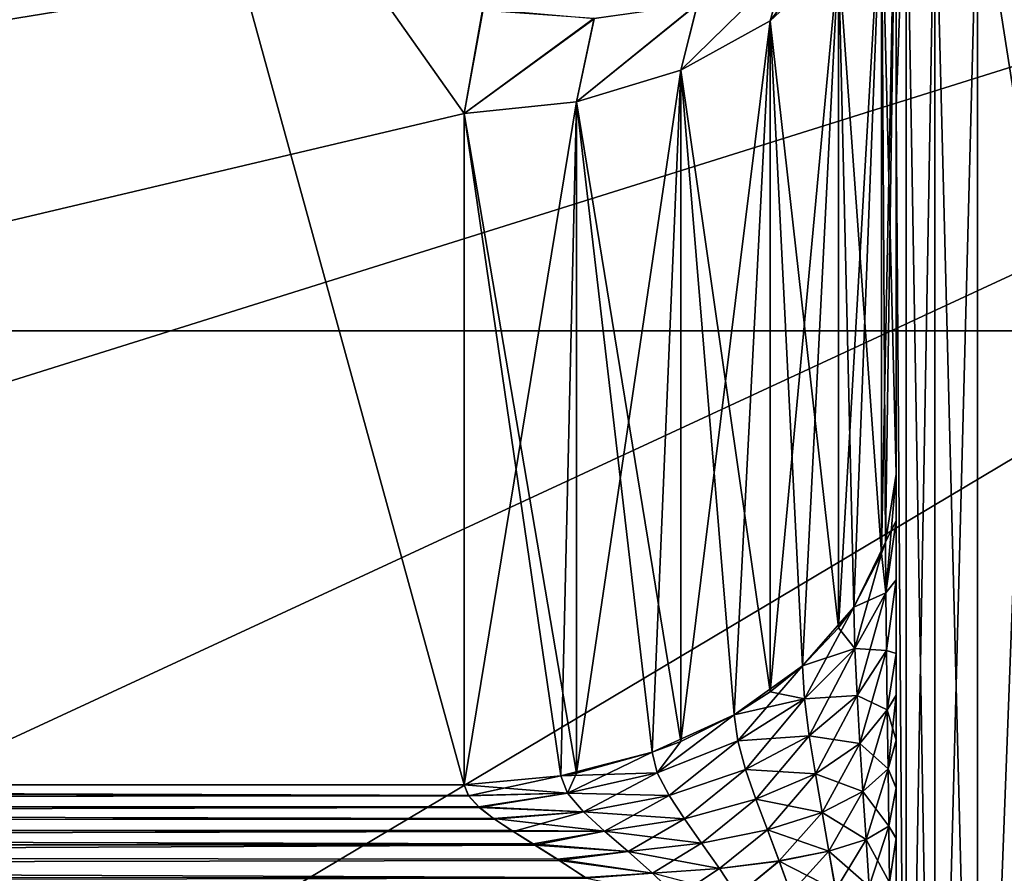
# Model space of a CAD drawing. Header units: metres. Extents: x 59 to 135, y -85 to 115.
# Tile 120 of 256: x 96.053 to 97.173, y 15.843 to 16.814. Entities that reach past the tile are written whole.
import ezdxf

# ---------------------------------------------------------------- set-up
doc = ezdxf.new("R2010")
doc.units = ezdxf.units.M
doc.layers.add('solid_20_404_502_XXX', color=7, linetype='CONTINUOUS')

msp = doc.modelspace()

# ---------------------------------------------------------------- linework, layer by layer
at = {"layer": 'solid_20_404_502_XXX'}
for points in [[(97.050003, 17.06085, 15.34482), (97.050003, 16.712994, 17.172817), (97.050003, 18.783524, 18.367327)], [(97.061371, 17.036259, 17.448694), (97.050003, 18.783524, 18.367327), (97.050003, 16.712994, 17.172817)], [(97.050003, 17.06085, -15.34482), (97.050003, 18.783524, -18.367327), (97.050003, 16.712994, -17.172817)], [(97.061371, 17.036259, -17.448694), (97.050003, 16.712994, -17.172817), (97.050003, 18.783524, -18.367327)], [(97.142601, 16.993011, -17.517523), (97.199997, 18.709856, -18.498196), (97.199997, 16.625164, -17.294598)], [(97.142601, 16.993011, 17.517523), (97.199997, 16.625164, 17.294598), (97.199997, 18.709856, 18.498196)], [(103.25, 18.575216, -18.766285), (86.25, 18.575357, -18.766357), (86.25, 16.460344, -17.545261)], [(103.25, 16.460312, 17.545244), (86.25, 16.460344, 17.545261), (86.25, 18.575357, 18.766357)], [(103.25, 18.575216, 18.766285), (103.25, 16.460312, 17.545244), (86.25, 18.575357, 18.766357)], [(103.25, 16.460312, -17.545244), (103.25, 18.575216, -18.766285), (86.25, 16.460344, -17.545261)], [(103.25, 17.677618, 20.553551), (72.802109, 17.924751, 20.675816), (72.835632, 15.659333, 19.408966)], [(103.25, 17.677618, -20.553551), (72.83564, 15.65889, -19.408684), (72.802116, 17.924334, -20.675611)], [(103.25, 15.361294, 19.216219), (103.25, 17.677618, 20.553551), (72.835632, 15.659333, 19.408966)], [(103.25, 17.677618, -20.553551), (103.25, 15.361294, -19.216219), (72.83564, 15.65889, -19.408684)], [(92.824112, 13.716427, 10.889191), (104.700676, 17.403984, 14.283573), (104.700676, 13.716427, 10.596016)], [(92.824112, 13.716427, 10.889191), (98.762398, 17.257397, 14.283573), (104.700676, 17.403984, 14.283573)], [(92.824112, 13.716427, 10.889191), (92.877571, 14.527996, 11.69944), (98.762398, 17.257397, 14.283573)], [(92.877594, 16.300024, -13.471469), (98.762398, 17.257397, -14.283573), (92.82412, 17.110809, -14.283573)], [(92.877586, 16.300047, 13.471492), (92.824127, 17.110809, 14.283573), (98.762398, 17.257397, 14.283573)], [(92.877571, 14.527996, 11.69944), (92.893288, 15.414506, 12.585563), (98.762398, 17.257397, 14.283573)], [(92.893288, 15.414506, 12.585563), (92.877586, 16.300047, 13.471492), (98.762398, 17.257397, 14.283573)], [(92.877594, 16.300024, -13.471469), (92.893288, 15.4145, -12.585557), (98.762398, 17.257397, -14.283573)], [(92.893288, 15.4145, -12.585557), (104.700676, 13.716427, -10.596016), (98.762398, 17.257397, -14.283573)], [(92.824028, 17.110807, -14.495673), (96.21492, 17.194511, -14.495673), (93.328056, 15.943808, -15.675114)], [(96.214966, 17.194513, 14.495673), (92.824112, 17.110809, 14.495673), (93.328056, 15.943808, 15.675114)], [(96.214966, 17.194513, 14.495673), (93.328056, 15.943808, 15.675114), (96.558723, 15.943808, 15.754864)], [(96.21492, 17.194511, -14.495673), (96.558723, 16.707352, -14.991321), (93.328056, 15.943808, -15.675114)], [(96.21492, 17.194511, -14.495673), (96.579643, 16.824821, -14.874366), (96.558723, 16.707352, -14.991321)], [(96.558723, 16.707352, 14.991321), (96.214966, 17.194513, 14.495673), (96.558723, 15.943808, 15.754864)], [(96.558723, 16.707352, 14.991321), (96.580101, 16.826105, 14.873095), (96.214966, 17.194513, 14.495673)], [(97.03334, 16.206779, -16.017864), (97.050003, 17.06085, -15.34482), (97.037865, 16.21986, -16.030949)], [(97.03334, 16.970339, -15.254308), (97.050003, 17.06085, -15.34482), (97.03334, 16.206779, -16.017864)], [(97.03334, 16.970339, 15.254308), (97.050003, 16.297308, 16.108364), (97.050003, 17.06085, 15.34482)], [(97.037865, 16.21986, -16.030949), (97.050003, 17.06085, -15.34482), (97.050003, 16.297308, -16.108364)], [(97.050003, 17.06085, 15.34482), (97.050003, 16.297308, 16.108364), (97.050003, 16.712994, 17.172817)], [(97.050003, 16.297308, -16.108364), (97.050003, 17.06085, -15.34482), (97.050003, 16.712994, -17.172817)], [(97.061371, 17.036259, 17.448694), (97.050003, 16.712994, 17.172817), (97.061371, 15.151563, 16.111431)], [(97.061371, 15.151563, -16.111431), (97.050003, 16.712994, -17.172817), (97.061371, 17.036259, -17.448694)], [(97.061371, 17.036259, -17.448694), (97.093895, 17.010332, -17.489956), (97.093895, 15.12118, -16.14953)], [(97.061371, 15.151563, -16.111431), (97.061371, 17.036259, -17.448694), (97.093895, 15.12118, -16.14953)], [(97.061371, 17.036259, 17.448694), (97.061371, 15.151563, 16.111431), (97.093895, 17.010332, 17.489956)], [(97.061371, 15.151563, 16.111431), (97.093895, 15.12118, 16.14953), (97.093895, 17.010332, 17.489956)], [(97.093895, 17.010332, -17.489956), (97.142601, 16.993011, -17.517523), (97.142601, 15.100881, -16.174984)], [(97.093895, 15.12118, -16.14953), (97.093895, 17.010332, -17.489956), (97.142601, 15.100881, -16.174984)], [(97.093895, 17.010332, 17.489956), (97.093895, 15.12118, 16.14953), (97.142601, 16.993011, 17.517523)], [(97.093895, 15.12118, 16.14953), (97.142601, 15.100881, 16.174984), (97.142601, 16.993011, 17.517523)], [(97.142601, 15.100881, -16.174984), (97.142601, 16.993011, -17.517523), (97.199997, 16.625164, -17.294598)], [(97.142601, 16.993011, 17.517523), (97.142601, 15.100881, 16.174984), (97.199997, 16.625164, 17.294598)], [(96.984459, 16.885859, 15.169827), (97.03334, 16.206802, 16.017843), (97.03334, 16.970339, 15.254308)], [(97.03334, 16.970339, -15.254308), (97.001747, 16.145779, -15.956835), (96.984459, 16.122314, -15.93337)], [(97.03334, 16.970339, -15.254308), (96.984459, 16.122314, -15.93337), (96.984459, 16.885859, -15.169827)], [(97.03334, 16.970339, -15.254308), (97.03334, 16.206779, -16.017864), (97.001747, 16.145779, -15.956835)], [(97.03334, 16.970339, 15.254308), (97.037865, 16.219885, 16.030924), (97.050003, 16.297308, 16.108364)], [(97.03334, 16.970339, 15.254308), (97.03334, 16.206802, 16.017843), (97.037865, 16.219885, 16.030924)], [(96.998528, 16.935308, -15.138121), (96.984459, 16.885859, -15.169827), (96.906624, 16.813042, -15.097012)], [(96.923698, 16.873045, -15.048091), (96.998528, 16.935308, -15.138121), (96.906624, 16.813042, -15.097012)], [(96.906624, 16.813042, 15.097012), (96.998413, 16.935053, 15.138266), (96.923553, 16.872736, 15.048326)], [(96.906624, 16.813042, 15.097012), (96.984459, 16.885859, 15.169827), (96.998413, 16.935053, 15.138266)], [(96.906624, 16.813042, 15.097012), (96.984459, 16.122314, 15.933372), (96.984459, 16.885859, 15.169827)], [(96.984459, 16.885859, -15.169827), (96.943443, 16.07913, -15.890181), (96.906624, 16.049501, -15.860552)], [(96.984459, 16.885859, -15.169827), (96.906624, 16.049501, -15.860552), (96.906624, 16.813042, -15.097012)], [(96.984459, 16.885859, -15.169827), (96.984459, 16.122314, -15.93337), (96.943443, 16.07913, -15.890181)], [(96.984459, 16.885859, 15.169827), (96.984459, 16.122314, 15.933372), (97.001747, 16.145779, 15.956836)], [(96.984459, 16.885859, 15.169827), (97.001747, 16.145779, 15.956836), (97.03334, 16.206802, 16.017843)], [(96.923698, 16.873045, -15.048091), (96.906624, 16.813042, -15.097012), (96.805023, 16.756742, -15.040711)], [(96.824059, 16.832253, -14.970704), (96.923698, 16.873045, -15.048091), (96.805023, 16.756742, -15.040711)], [(96.805023, 16.756742, 15.040711), (96.923553, 16.872736, 15.048326), (96.823883, 16.831863, 14.971048)], [(96.805023, 16.756742, 15.040711), (96.906624, 16.813042, 15.097012), (96.923553, 16.872736, 15.048326)], [(96.824059, 16.832253, -14.970704), (96.805023, 16.756742, -15.040711), (96.686417, 16.720711, -15.004681)], [(96.706604, 16.815798, -14.911401), (96.824059, 16.832253, -14.970704), (96.686417, 16.720711, -15.004681)], [(96.686417, 16.720711, 15.004681), (96.823883, 16.831863, 14.971048), (96.706406, 16.81531, 14.911869)], [(96.686417, 16.720711, 15.004681), (96.805023, 16.756742, 15.040711), (96.823883, 16.831863, 14.971048)], [(96.706406, 16.81531, 14.911869), (96.580101, 16.826105, 14.873095), (96.558723, 16.707352, 14.991321)], [(96.706604, 16.815798, -14.911401), (96.558723, 16.707352, -14.991321), (96.579643, 16.824821, -14.874366)], [(96.706604, 16.815798, -14.911401), (96.686417, 16.720711, -15.004681), (96.558723, 16.707352, -14.991321)], [(96.686417, 16.720711, 15.004681), (96.706406, 16.81531, 14.911869), (96.558723, 16.707352, 14.991321)], [(96.805023, 16.756742, 15.040711), (96.906624, 16.049496, 15.860557), (96.906624, 16.813042, 15.097012)], [(96.906624, 16.813042, -15.097012), (96.865799, 16.023201, -15.83425), (96.805023, 15.993202, -15.804251)], [(96.906624, 16.813042, -15.097012), (96.805023, 15.993202, -15.804251), (96.805023, 16.756742, -15.040711)], [(96.906624, 16.813042, -15.097012), (96.906624, 16.049501, -15.860552), (96.865799, 16.023201, -15.83425)], [(96.906624, 16.813042, 15.097012), (96.906624, 16.049496, 15.860557), (96.943443, 16.079126, 15.890186)], [(96.906624, 16.813042, 15.097012), (96.943443, 16.079126, 15.890186), (96.984459, 16.122314, 15.933372)], [(96.686417, 16.720711, 15.004681), (96.805023, 15.993196, 15.804257), (96.805023, 16.756742, 15.040711)], [(96.805023, 16.756742, -15.040711), (96.772636, 15.980741, -15.791789), (96.686417, 15.957171, -15.768221)], [(96.805023, 16.756742, -15.040711), (96.686417, 15.957171, -15.768221), (96.686417, 16.720711, -15.004681)], [(96.805023, 16.756742, -15.040711), (96.805023, 15.993202, -15.804251), (96.772636, 15.980741, -15.791789)], [(96.805023, 16.756742, 15.040711), (96.805023, 15.993196, 15.804257), (96.865799, 16.023195, 15.834257)], [(96.805023, 16.756742, 15.040711), (96.865799, 16.023195, 15.834257), (96.906624, 16.049496, 15.860557)], [(96.686417, 16.720711, -15.004681), (96.558723, 15.943808, -15.754864), (96.558723, 16.707352, -14.991321)], [(96.686417, 16.720711, -15.004681), (96.668533, 15.953835, -15.764885), (96.558723, 15.943808, -15.754864)], [(96.686417, 16.720711, 15.004681), (96.558723, 16.707352, 14.991321), (96.686417, 15.957166, 15.768227)], [(96.686417, 16.720711, -15.004681), (96.686417, 15.957171, -15.768221), (96.668533, 15.953835, -15.764885)], [(96.686417, 16.720711, 15.004681), (96.686417, 15.957166, 15.768227), (96.772636, 15.980736, 15.791796)], [(96.686417, 16.720711, 15.004681), (96.772636, 15.980736, 15.791796), (96.805023, 15.993196, 15.804257)], [(97.050003, 15.519608, 15.90354), (97.050003, 14.79493, 15.745729), (97.050003, 16.712994, 17.172817)], [(97.061371, 15.151563, 16.111431), (97.050003, 16.712994, 17.172817), (97.050003, 14.79493, 15.745729)], [(97.050003, 15.56047, 15.946737), (97.050003, 15.519608, 15.90354), (97.050003, 16.712994, 17.172817)], [(97.050003, 15.60117, 15.986375), (97.050003, 15.56047, 15.946737), (97.050003, 16.712994, 17.172817)], [(97.050003, 15.641697, 16.022457), (97.050003, 15.60117, 15.986375), (97.050003, 16.712994, 17.172817)], [(97.050003, 15.702103, 16.069946), (97.050003, 15.641697, 16.022457), (97.050003, 16.712994, 17.172817)], [(97.050003, 15.762699, 16.109138), (97.050003, 15.702103, 16.069946), (97.050003, 16.712994, 17.172817)], [(97.050003, 15.823517, 16.140013), (97.050003, 15.762699, 16.109138), (97.050003, 16.712994, 17.172817)], [(97.050003, 15.882733, 16.163427), (97.050003, 15.823517, 16.140013), (97.050003, 16.712994, 17.172817)], [(97.050003, 15.940055, 16.179699), (97.050003, 15.882733, 16.163427), (97.050003, 16.712994, 17.172817)], [(97.050003, 15.99429, 16.189789), (97.050003, 15.940055, 16.179699), (97.050003, 16.712994, 17.172817)], [(97.050003, 16.045366, 16.194195), (97.050003, 15.99429, 16.189789), (97.050003, 16.712994, 17.172817)], [(97.050003, 16.093033, 16.193478), (97.050003, 16.045366, 16.194195), (97.050003, 16.712994, 17.172817)], [(97.050003, 16.176872, 16.178699), (97.050003, 16.093033, 16.193478), (97.050003, 16.712994, 17.172817)], [(97.050003, 16.24437, 16.149393), (97.050003, 16.176872, 16.178699), (97.050003, 16.712994, 17.172817)], [(97.050003, 16.297308, 16.108364), (97.050003, 16.24437, 16.149393), (97.050003, 16.712994, 17.172817)], [(97.050003, 15.883041, -16.16353), (97.050003, 16.712994, -17.172817), (97.050003, 14.79493, -15.745729)], [(97.061371, 15.151563, -16.111431), (97.050003, 14.79493, -15.745729), (97.050003, 16.712994, -17.172817)], [(97.050003, 16.24439, -16.14938), (97.050003, 16.297308, -16.108364), (97.050003, 16.712994, -17.172817)], [(97.050003, 16.176937, -16.17868), (97.050003, 16.24439, -16.14938), (97.050003, 16.712994, -17.172817)], [(97.050003, 16.093163, -16.193466), (97.050003, 16.176937, -16.17868), (97.050003, 16.712994, -17.172817)], [(97.050003, 16.045536, -16.194202), (97.050003, 16.093163, -16.193466), (97.050003, 16.712994, -17.172817)], [(97.050003, 15.994502, -16.189823), (97.050003, 16.045536, -16.194202), (97.050003, 16.712994, -17.172817)], [(97.050003, 15.940312, -16.179762), (97.050003, 15.994502, -16.189823), (97.050003, 16.712994, -17.172817)], [(97.050003, 15.883041, -16.16353), (97.050003, 15.940312, -16.179762), (97.050003, 16.712994, -17.172817)], [(96.558723, 16.707352, -14.991321), (96.558723, 15.943808, -15.754864), (93.328056, 15.943808, -15.675114)], [(96.668533, 15.953831, 15.764892), (96.558723, 16.707352, 14.991321), (96.558723, 15.943808, 15.754864)], [(96.686417, 15.957166, 15.768227), (96.558723, 16.707352, 14.991321), (96.668533, 15.953831, 15.764892)], [(97.142601, 15.100881, -16.174984), (97.199997, 16.625164, -17.294598), (97.199997, 14.694297, -15.85712)], [(97.142601, 15.100881, 16.174984), (97.199997, 14.694297, 15.85712), (97.199997, 16.625164, 17.294598)], [(103.25, 16.460312, -17.545244), (86.25, 16.460344, -17.545261), (86.25, 14.501178, -16.086687)], [(103.25, 14.50146, 16.086933), (86.25, 14.501178, 16.086687), (86.25, 16.460344, 17.545261)], [(103.25, 16.460312, 17.545244), (103.25, 14.50146, 16.086933), (86.25, 16.460344, 17.545261)], [(103.25, 14.50146, -16.086933), (103.25, 16.460312, -17.545244), (86.25, 14.501178, -16.086687)], [(97.037865, 16.21986, -16.030949), (97.050003, 16.297308, -16.108364), (97.050003, 16.24439, -16.14938)], [(97.038284, 16.162054, 16.07452), (97.050003, 16.297308, 16.108364), (97.037865, 16.219885, 16.030924)], [(97.038284, 16.162054, 16.07452), (97.050003, 16.24437, 16.149393), (97.050003, 16.297308, 16.108364)], [(97.037865, 16.21986, -16.030949), (97.050003, 16.24439, -16.14938), (97.038284, 16.162037, -16.074528)], [(97.038284, 16.162037, -16.074528), (97.050003, 16.24439, -16.14938), (97.050003, 16.176937, -16.17868)], [(97.038284, 16.162054, 16.07452), (97.050003, 16.176872, 16.178699), (97.050003, 16.24437, 16.149393)], [(97.037865, 16.219885, 16.030924), (97.03334, 16.206802, 16.017843), (97.001747, 16.145779, 15.956836)], [(97.038284, 16.162054, 16.07452), (97.037865, 16.219885, 16.030924), (97.001747, 16.145779, 15.956836)], [(97.03334, 16.206779, -16.017864), (97.037865, 16.21986, -16.030949), (97.038284, 16.162037, -16.074528)], [(97.03334, 16.206779, -16.017864), (97.003014, 16.098652, -15.993293), (97.001747, 16.145779, -15.956835)], [(97.03334, 16.206779, -16.017864), (97.038284, 16.162037, -16.074528), (97.003014, 16.098652, -15.993293)], [(97.038284, 16.162037, -16.074528), (97.050003, 16.176937, -16.17868), (97.039001, 16.096428, -16.09959)], [(97.039001, 16.096439, 16.099586), (97.050003, 16.176872, 16.178699), (97.038284, 16.162054, 16.07452)], [(97.039001, 16.096428, -16.09959), (97.050003, 16.176937, -16.17868), (97.050003, 16.093163, -16.193466)], [(97.039001, 16.096439, 16.099586), (97.050003, 16.093033, 16.193478), (97.050003, 16.176872, 16.178699)], [(97.038284, 16.162054, 16.07452), (97.001747, 16.145779, 15.956836), (97.003014, 16.098652, 15.993295)], [(97.039001, 16.096439, 16.099586), (97.038284, 16.162054, 16.07452), (97.003014, 16.098652, 15.993295)], [(97.038284, 16.162037, -16.074528), (97.005524, 16.045494, -16.015505), (97.003014, 16.098652, -15.993293)], [(97.038284, 16.162037, -16.074528), (97.039001, 16.096428, -16.09959), (97.005524, 16.045494, -16.015505)], [(97.001747, 16.145779, -15.956835), (96.9459, 16.041601, -15.920183), (96.943443, 16.07913, -15.890181)], [(96.984459, 16.122314, -15.93337), (97.001747, 16.145779, -15.956835), (96.943443, 16.07913, -15.890181)], [(97.001747, 16.145779, -15.956835), (97.003014, 16.098652, -15.993293), (96.9459, 16.041601, -15.920183)], [(97.003014, 16.098652, 15.993295), (97.001747, 16.145779, 15.956836), (96.984459, 16.122314, 15.933372)], [(97.003014, 16.098652, 15.993295), (96.984459, 16.122314, 15.933372), (96.943443, 16.079126, 15.890186)], [(97.003014, 16.098652, 15.993295), (96.943443, 16.079126, 15.890186), (96.9459, 16.041592, 15.92019)], [(97.005524, 16.045486, 16.015507), (97.003014, 16.098652, 15.993295), (96.9459, 16.041592, 15.92019)], [(97.003014, 16.098652, -15.993293), (96.95121, 15.999627, -15.939793), (96.9459, 16.041601, -15.920183)], [(97.003014, 16.098652, -15.993293), (97.005524, 16.045494, -16.015505), (96.95121, 15.999627, -15.939793)], [(97.039001, 16.096439, 16.099586), (97.003014, 16.098652, 15.993295), (97.005524, 16.045486, 16.015507)], [(97.039848, 16.029007, 16.109289), (97.039001, 16.096439, 16.099586), (97.005524, 16.045486, 16.015507)], [(97.039001, 16.096428, -16.09959), (97.008705, 15.990725, -16.025785), (97.005524, 16.045494, -16.015505)], [(97.039001, 16.096428, -16.09959), (97.039848, 16.029001, -16.109289), (97.008705, 15.990725, -16.025785)], [(97.039848, 16.029007, 16.109289), (97.050003, 16.093033, 16.193478), (97.039001, 16.096439, 16.099586)], [(97.039001, 16.096428, -16.09959), (97.050003, 16.093163, -16.193466), (97.039848, 16.029001, -16.109289)], [(97.039848, 16.029001, -16.109289), (97.050003, 16.093163, -16.193466), (97.050003, 16.045536, -16.194202)], [(97.039848, 16.029007, 16.109289), (97.050003, 16.045366, 16.194195), (97.050003, 16.093033, 16.193478)], [(96.943443, 16.07913, -15.890181), (96.869759, 15.993688, -15.85879), (96.865799, 16.023201, -15.83425)], [(96.906624, 16.049501, -15.860552), (96.943443, 16.07913, -15.890181), (96.865799, 16.023201, -15.83425)], [(96.943443, 16.07913, -15.890181), (96.9459, 16.041601, -15.920183), (96.869759, 15.993688, -15.85879)], [(96.9459, 16.041592, 15.92019), (96.943443, 16.079126, 15.890186), (96.906624, 16.049496, 15.860557)], [(96.9459, 16.041592, 15.92019), (96.906624, 16.049496, 15.860557), (96.865799, 16.023195, 15.834257)], [(96.9459, 16.041592, 15.92019), (96.865799, 16.023195, 15.834257), (96.869766, 15.993674, 15.8588)], [(96.9459, 16.041601, -15.920183), (96.878723, 15.961085, -15.876177), (96.869759, 15.993688, -15.85879)], [(96.95121, 15.999613, 15.939799), (96.9459, 16.041592, 15.92019), (96.869766, 15.993674, 15.8588)], [(96.9459, 16.041601, -15.920183), (96.95121, 15.999627, -15.939793), (96.878723, 15.961085, -15.876177)], [(97.005524, 16.045486, 16.015507), (96.9459, 16.041592, 15.92019), (96.95121, 15.999613, 15.939799)], [(97.005524, 16.045494, -16.015505), (96.958084, 15.956244, -15.950571), (96.95121, 15.999627, -15.939793)], [(97.008705, 15.990712, 16.025789), (97.005524, 16.045486, 16.015507), (96.95121, 15.999613, 15.939799)], [(97.005524, 16.045494, -16.015505), (97.008705, 15.990725, -16.025785), (96.958084, 15.956244, -15.950571)], [(97.039848, 16.029007, 16.109289), (97.005524, 16.045486, 16.015507), (97.008705, 15.990712, 16.025789)], [(97.039848, 16.029001, -16.109289), (97.050003, 16.045536, -16.194202), (97.050003, 15.994502, -16.189823)], [(97.040749, 15.96209, 16.107338), (97.050003, 16.045366, 16.194195), (97.039848, 16.029007, 16.109289)], [(97.040749, 15.96209, 16.107338), (97.050003, 15.99429, 16.189789), (97.050003, 16.045366, 16.194195)], [(97.040749, 15.96209, 16.107338), (97.039848, 16.029007, 16.109289), (97.008705, 15.990712, 16.025789)], [(97.039848, 16.029001, -16.109289), (97.012169, 15.935962, -16.026903), (97.008705, 15.990725, -16.025785)], [(97.039848, 16.029001, -16.109289), (97.040749, 15.962092, -16.107338), (97.012169, 15.935962, -16.026903)], [(97.039848, 16.029001, -16.109289), (97.050003, 15.994502, -16.189823), (97.040749, 15.962092, -16.107338)], [(96.865799, 16.023201, -15.83425), (96.778336, 15.957272, -15.81213), (96.772636, 15.980741, -15.791789)], [(96.805023, 15.993202, -15.804251), (96.865799, 16.023201, -15.83425), (96.772636, 15.980741, -15.791789)], [(96.865799, 16.023201, -15.83425), (96.869759, 15.993688, -15.85879), (96.778336, 15.957272, -15.81213)], [(96.865799, 16.023195, 15.834257), (96.805023, 15.993196, 15.804257), (96.778336, 15.957266, 15.812136)], [(96.869766, 15.993674, 15.8588), (96.865799, 16.023195, 15.834257), (96.778336, 15.957266, 15.812136)], [(96.805023, 15.993196, 15.804257), (96.772636, 15.980736, 15.791796), (96.778336, 15.957266, 15.812136)], [(96.869759, 15.993688, -15.85879), (96.791634, 15.931764, -15.827782), (96.778336, 15.957272, -15.81213)], [(96.869766, 15.993674, 15.8588), (96.778336, 15.957266, 15.812136), (96.791641, 15.931756, 15.827786)], [(96.869759, 15.993688, -15.85879), (96.878723, 15.961085, -15.876177), (96.791634, 15.931764, -15.827782)], [(96.878731, 15.961063, 15.876187), (96.869766, 15.993674, 15.8588), (96.791641, 15.931756, 15.827786)], [(96.95121, 15.999613, 15.939799), (96.869766, 15.993674, 15.8588), (96.878731, 15.961063, 15.876187)], [(96.95121, 15.999627, -15.939793), (96.89048, 15.927254, -15.887341), (96.878723, 15.961085, -15.876177)], [(96.958092, 15.956223, 15.950576), (96.95121, 15.999613, 15.939799), (96.878731, 15.961063, 15.876187)], [(96.95121, 15.999627, -15.939793), (96.958084, 15.956244, -15.950571), (96.89048, 15.927254, -15.887341)], [(97.008705, 15.990712, 16.025789), (96.95121, 15.999613, 15.939799), (96.958092, 15.956223, 15.950576)], [(97.040749, 15.962092, -16.107338), (97.050003, 15.994502, -16.189823), (97.050003, 15.940312, -16.179762)], [(97.040749, 15.96209, 16.107338), (97.050003, 15.940055, 16.179699), (97.050003, 15.99429, 16.189789)], [(96.772636, 15.980741, -15.791789), (96.778336, 15.957272, -15.81213), (96.668533, 15.953835, -15.764885)], [(96.686417, 15.957171, -15.768221), (96.772636, 15.980741, -15.791789), (96.668533, 15.953835, -15.764885)], [(96.772636, 15.980736, 15.791796), (96.686417, 15.957166, 15.768227), (96.676117, 15.93414, 15.782497)], [(96.778336, 15.957266, 15.812136), (96.772636, 15.980736, 15.791796), (96.676117, 15.93414, 15.782497)], [(97.008705, 15.990725, -16.025785), (96.96566, 15.912416, -15.954432), (96.958084, 15.956244, -15.950571)], [(97.012169, 15.935943, 16.026903), (97.008705, 15.990712, 16.025789), (96.958092, 15.956223, 15.950576)], [(97.008705, 15.990725, -16.025785), (97.012169, 15.935962, -16.026903), (96.96566, 15.912416, -15.954432)], [(97.040749, 15.96209, 16.107338), (97.008705, 15.990712, 16.025789), (97.012169, 15.935943, 16.026903)], [(96.878723, 15.961085, -15.876177), (96.809219, 15.905183, -15.839204), (96.791634, 15.931764, -15.827782)], [(96.878731, 15.961063, 15.876187), (96.791641, 15.931756, 15.827786), (96.809227, 15.905175, 15.839209)], [(96.878723, 15.961085, -15.876177), (96.89048, 15.927254, -15.887341), (96.809219, 15.905183, -15.839204)], [(96.890495, 15.927223, 15.887351), (96.878731, 15.961063, 15.876187), (96.809227, 15.905175, 15.839209)], [(96.958092, 15.956223, 15.950576), (96.878731, 15.961063, 15.876187), (96.890495, 15.927223, 15.887351)], [(97.040749, 15.962092, -16.107338), (97.015709, 15.881696, -16.020477), (97.012169, 15.935962, -16.026903)], [(97.041641, 15.896511, 16.09598), (97.040749, 15.96209, 16.107338), (97.012169, 15.935943, 16.026903)], [(97.040749, 15.962092, -16.107338), (97.041641, 15.896521, -16.095982), (97.015709, 15.881696, -16.020477)], [(97.040749, 15.962092, -16.107338), (97.050003, 15.940312, -16.179762), (97.041641, 15.896521, -16.095982)], [(97.041641, 15.896511, 16.09598), (97.050003, 15.940055, 16.179699), (97.040749, 15.96209, 16.107338)], [(96.668533, 15.953835, -15.764885), (96.676117, 15.934142, -15.782495), (96.558723, 15.943808, -15.754864)], [(96.668533, 15.953831, 15.764892), (96.558723, 15.943808, 15.754864), (96.563591, 15.931256, 15.766509)], [(96.676117, 15.93414, 15.782497), (96.668533, 15.953831, 15.764892), (96.563591, 15.931256, 15.766509)], [(96.778336, 15.957272, -15.81213), (96.676117, 15.934142, -15.782495), (96.668533, 15.953835, -15.764885)], [(96.686417, 15.957166, 15.768227), (96.668533, 15.953831, 15.764892), (96.676117, 15.93414, 15.782497)], [(96.778336, 15.957272, -15.81213), (96.791634, 15.931764, -15.827782), (96.676117, 15.934142, -15.782495)], [(96.778336, 15.957266, 15.812136), (96.676117, 15.93414, 15.782497), (96.694221, 15.913104, 15.796986)], [(96.791641, 15.931756, 15.827786), (96.778336, 15.957266, 15.812136), (96.694221, 15.913104, 15.796986)], [(96.958084, 15.956244, -15.950571), (96.903511, 15.892612, -15.893486), (96.89048, 15.927254, -15.887341)], [(96.965668, 15.912388, 15.954433), (96.958092, 15.956223, 15.950576), (96.890495, 15.927223, 15.887351)], [(96.958084, 15.956244, -15.950571), (96.96566, 15.912416, -15.954432), (96.903511, 15.892612, -15.893486)], [(97.012169, 15.935943, 16.026903), (96.958092, 15.956223, 15.950576), (96.965668, 15.912388, 15.954433)], [(90.097343, 15.92519, 15.6118), (96.563591, 15.931256, 15.766509), (93.328056, 15.943808, 15.675114)], [(96.563408, 15.931515, -15.766286), (90.097382, 15.943808, -15.595365), (93.328056, 15.943808, -15.675114)], [(90.097481, 15.920421, -15.615401), (90.097382, 15.943808, -15.595365), (96.563408, 15.931515, -15.766286)], [(96.563408, 15.931515, -15.766286), (93.328056, 15.943808, -15.675114), (96.558723, 15.943808, -15.754864)], [(96.563591, 15.931256, 15.766509), (96.558723, 15.943808, 15.754864), (93.328056, 15.943808, 15.675114)], [(96.676117, 15.934142, -15.782495), (96.563408, 15.931515, -15.766286), (96.558723, 15.943808, -15.754864)], [(97.012169, 15.935962, -16.026903), (96.973457, 15.868335, -15.952435), (96.96566, 15.912416, -15.954432)], [(97.015709, 15.88167, 16.020473), (97.012169, 15.935943, 16.026903), (96.965668, 15.912388, 15.954433)], [(97.012169, 15.935962, -16.026903), (97.015709, 15.881696, -16.020477), (96.973457, 15.868335, -15.952435)], [(97.041641, 15.896511, 16.09598), (97.012169, 15.935943, 16.026903), (97.015709, 15.88167, 16.020473)], [(97.041641, 15.896521, -16.095982), (97.050003, 15.940312, -16.179762), (97.050003, 15.883041, -16.16353)], [(97.041641, 15.896511, 16.09598), (97.050003, 15.882733, 16.163427), (97.050003, 15.940055, 16.179699)], [(90.097343, 15.92519, 15.6118), (96.575851, 15.91808, 15.777006), (96.563591, 15.931256, 15.766509)], [(90.097343, 15.92519, 15.6118), (90.098282, 15.90258, 15.627059), (96.575851, 15.91808, 15.777006)], [(90.097481, 15.920421, -15.615401), (96.563408, 15.931515, -15.766286), (96.575249, 15.918594, -15.776626)], [(96.676117, 15.934142, -15.782495), (96.575249, 15.918594, -15.776626), (96.563408, 15.931515, -15.766286)], [(96.676117, 15.93414, 15.782497), (96.563591, 15.931256, 15.766509), (96.575851, 15.91808, 15.777006)], [(96.676117, 15.934142, -15.782495), (96.694221, 15.913104, -15.796985), (96.575249, 15.918594, -15.776626)], [(96.694221, 15.913104, 15.796986), (96.676117, 15.93414, 15.782497), (96.575851, 15.91808, 15.777006)], [(96.791634, 15.931764, -15.827782), (96.694221, 15.913104, -15.796985), (96.676117, 15.934142, -15.782495)], [(96.791634, 15.931764, -15.827782), (96.809219, 15.905183, -15.839204), (96.694221, 15.913104, -15.796985)], [(96.791641, 15.931756, 15.827786), (96.694221, 15.913104, 15.796986), (96.718277, 15.891119, 15.808524)], [(96.809227, 15.905175, 15.839209), (96.791641, 15.931756, 15.827786), (96.718277, 15.891119, 15.808524)], [(96.89048, 15.927254, -15.887341), (96.828766, 15.877524, -15.84706), (96.809219, 15.905183, -15.839204)], [(96.890495, 15.927223, 15.887351), (96.809227, 15.905175, 15.839209), (96.828773, 15.877515, 15.847063)], [(96.89048, 15.927254, -15.887341), (96.903511, 15.892612, -15.893486), (96.828766, 15.877524, -15.84706)], [(96.903526, 15.892571, 15.893492), (96.890495, 15.927223, 15.887351), (96.828773, 15.877515, 15.847063)], [(96.965668, 15.912388, 15.954433), (96.890495, 15.927223, 15.887351), (96.903526, 15.892571, 15.893492)], [(90.097481, 15.920421, -15.615401), (96.575249, 15.918594, -15.776626), (96.59211, 15.905507, -15.785632)], [(90.098824, 15.894158, -15.63168), (90.097481, 15.920421, -15.615401), (96.59211, 15.905507, -15.785632)], [(90.098282, 15.90258, 15.627059), (96.593254, 15.904708, 15.786139), (96.575851, 15.91808, 15.777006)], [(96.694221, 15.913104, -15.796985), (96.59211, 15.905507, -15.785632), (96.575249, 15.918594, -15.776626)], [(96.694221, 15.913104, 15.796986), (96.575851, 15.91808, 15.777006), (96.593254, 15.904708, 15.786139)], [(96.694221, 15.913104, -15.796985), (96.718277, 15.891116, -15.808524), (96.59211, 15.905507, -15.785632)], [(96.694221, 15.913104, 15.796986), (96.593254, 15.904708, 15.786139), (96.614494, 15.890634, 15.794298)], [(96.718277, 15.891119, 15.808524), (96.694221, 15.913104, 15.796986), (96.614494, 15.890634, 15.794298)], [(96.809219, 15.905183, -15.839204), (96.718277, 15.891116, -15.808524), (96.694221, 15.913104, -15.796985)], [(90.098282, 15.90258, 15.627059), (96.614494, 15.890634, 15.794298), (96.593254, 15.904708, 15.786139)], [(90.098282, 15.90258, 15.627059), (90.100349, 15.875905, 15.640014), (96.614494, 15.890634, 15.794298)], [(90.098824, 15.894158, -15.63168), (96.59211, 15.905507, -15.785632), (96.612778, 15.891738, -15.793708)], [(96.718277, 15.891116, -15.808524), (96.612778, 15.891738, -15.793708), (96.59211, 15.905507, -15.785632)], [(96.809219, 15.905183, -15.839204), (96.828766, 15.877524, -15.84706), (96.718277, 15.891116, -15.808524)], [(96.809227, 15.905175, 15.839209), (96.718277, 15.891119, 15.808524), (96.745102, 15.867903, 15.817433)], [(96.828773, 15.877515, 15.847063), (96.809227, 15.905175, 15.839209), (96.745102, 15.867903, 15.817433)], [(96.96566, 15.912416, -15.954432), (96.916962, 15.857093, -15.895197), (96.903511, 15.892612, -15.893486)], [(96.973465, 15.8683, 15.952432), (96.965668, 15.912388, 15.954433), (96.903526, 15.892571, 15.893492)], [(96.96566, 15.912416, -15.954432), (96.973457, 15.868335, -15.952435), (96.916962, 15.857093, -15.895197)], [(97.015709, 15.88167, 16.020473), (96.965668, 15.912388, 15.954433), (96.973465, 15.8683, 15.952432)], [(90.098824, 15.894158, -15.63168), (96.612778, 15.891738, -15.793708), (96.636955, 15.876557, -15.801112)], [(90.101387, 15.865609, -15.643786), (90.098824, 15.894158, -15.63168), (96.636955, 15.876557, -15.801112)], [(90.100349, 15.875905, 15.640014), (96.639076, 15.875247, 15.801682), (96.614494, 15.890634, 15.794298)], [(96.718277, 15.891116, -15.808524), (96.636955, 15.876557, -15.801112), (96.612778, 15.891738, -15.793708)], [(96.718277, 15.891119, 15.808524), (96.614494, 15.890634, 15.794298), (96.639076, 15.875247, 15.801682)], [(96.718277, 15.891116, -15.808524), (96.745102, 15.867897, -15.817434), (96.636955, 15.876557, -15.801112)], [(96.745102, 15.867903, 15.817433), (96.718277, 15.891119, 15.808524), (96.639076, 15.875247, 15.801682)], [(96.828766, 15.877524, -15.84706), (96.745102, 15.867897, -15.817434), (96.718277, 15.891116, -15.808524)], [(96.903511, 15.892612, -15.893486), (96.849014, 15.848525, -15.851577), (96.828766, 15.877524, -15.84706)], [(96.903526, 15.892571, 15.893492), (96.828773, 15.877515, 15.847063), (96.849022, 15.848514, 15.851579)], [(96.903511, 15.892612, -15.893486), (96.916962, 15.857093, -15.895197), (96.849014, 15.848525, -15.851577)], [(96.916985, 15.857042, 15.895197), (96.903526, 15.892571, 15.893492), (96.849022, 15.848514, 15.851579)], [(96.973465, 15.8683, 15.952432), (96.903526, 15.892571, 15.893492), (96.916985, 15.857042, 15.895197)], [(97.041641, 15.896521, -16.095982), (97.01918, 15.828178, -16.007252), (97.015709, 15.881696, -16.020477)], [(97.042503, 15.83273, 16.076378), (97.041641, 15.896511, 16.09598), (97.015709, 15.88167, 16.020473)], [(97.041641, 15.896521, -16.095982), (97.042503, 15.832747, -16.076382), (97.01918, 15.828178, -16.007252)], [(97.041641, 15.896521, -16.095982), (97.050003, 15.883041, -16.16353), (97.042503, 15.832747, -16.076382)], [(97.042503, 15.83273, 16.076378), (97.050003, 15.882733, 16.163427), (97.041641, 15.896511, 16.09598)], [(97.015709, 15.881696, -16.020477), (96.981171, 15.824059, -15.944946), (96.973457, 15.868335, -15.952435)], [(97.019188, 15.828146, 16.007244), (97.015709, 15.88167, 16.020473), (96.973465, 15.8683, 15.952432)], [(97.015709, 15.881696, -16.020477), (97.01918, 15.828178, -16.007252), (96.981171, 15.824059, -15.944946)], [(97.042503, 15.83273, 16.076378), (97.015709, 15.88167, 16.020473), (97.019188, 15.828146, 16.007244)], [(97.042503, 15.832747, -16.076382), (97.050003, 15.883041, -16.16353), (97.050003, 15.823868, -16.140165)], [(97.042503, 15.83273, 16.076378), (97.050003, 15.823517, 16.140013), (97.050003, 15.882733, 16.163427)], [(97.050003, 15.823868, -16.140165), (97.050003, 15.883041, -16.16353), (97.050003, 14.79493, -15.745729)], [(90.100349, 15.875905, 15.640014), (90.103836, 15.845177, 15.64947), (96.639076, 15.875247, 15.801682)], [(90.101387, 15.865609, -15.643786), (96.636955, 15.876557, -15.801112), (96.664749, 15.859126, -15.807842)], [(90.103836, 15.845177, 15.64947), (96.666824, 15.857811, 15.808278), (96.639076, 15.875247, 15.801682)], [(96.745102, 15.867897, -15.817434), (96.664749, 15.859126, -15.807842), (96.636955, 15.876557, -15.801112)], [(96.745102, 15.867903, 15.817433), (96.639076, 15.875247, 15.801682), (96.666824, 15.857811, 15.808278)], [(96.828766, 15.877524, -15.84706), (96.849014, 15.848525, -15.851577), (96.745102, 15.867897, -15.817434)], [(96.828773, 15.877515, 15.847063), (96.745102, 15.867903, 15.817433), (96.772926, 15.843061, 15.823717)], [(96.849022, 15.848514, 15.851579), (96.828773, 15.877515, 15.847063), (96.772926, 15.843061, 15.823717)], [(96.973457, 15.868335, -15.952435), (96.930336, 15.820592, -15.892527), (96.916962, 15.857093, -15.895197)], [(96.981178, 15.824018, 15.944938), (96.973465, 15.8683, 15.952432), (96.916985, 15.857042, 15.895197)], [(96.973457, 15.868335, -15.952435), (96.981171, 15.824059, -15.944946), (96.930336, 15.820592, -15.892527)], [(97.019188, 15.828146, 16.007244), (96.973465, 15.8683, 15.952432), (96.981178, 15.824018, 15.944938)], [(90.101387, 15.865609, -15.643786), (96.664749, 15.859126, -15.807842), (96.696434, 15.838344, -15.813582)], [(90.105156, 15.835405, -15.651389), (90.101387, 15.865609, -15.643786), (96.696434, 15.838344, -15.813582)], [(90.103836, 15.845177, 15.64947), (96.697769, 15.837408, 15.813784), (96.666824, 15.857811, 15.808278)], [(96.745102, 15.867897, -15.817434), (96.772934, 15.843053, -15.823718), (96.664749, 15.859126, -15.807842)], [(96.772934, 15.843053, -15.823718), (96.696434, 15.838344, -15.813582), (96.664749, 15.859126, -15.807842)], [(96.772926, 15.843061, 15.823717), (96.745102, 15.867903, 15.817433), (96.666824, 15.857811, 15.808278)], [(96.772926, 15.843061, 15.823717), (96.666824, 15.857811, 15.808278), (96.697769, 15.837408, 15.813784)], [(96.849014, 15.848525, -15.851577), (96.772934, 15.843053, -15.823718), (96.745102, 15.867897, -15.817434)], [(96.916962, 15.857093, -15.895197), (96.869179, 15.817949, -15.852569), (96.849014, 15.848525, -15.851577)], [(96.916985, 15.857042, 15.895197), (96.849022, 15.848514, 15.851579), (96.869186, 15.817935, 15.85257)], [(96.916962, 15.857093, -15.895197), (96.930336, 15.820592, -15.892527), (96.869179, 15.817949, -15.852569)], [(96.930359, 15.82053, 15.892519), (96.916985, 15.857042, 15.895197), (96.869186, 15.817935, 15.85257)], [(96.981178, 15.824018, 15.944938), (96.916985, 15.857042, 15.895197), (96.930359, 15.82053, 15.892519)], [(96.849022, 15.848514, 15.851579), (96.772926, 15.843061, 15.823717), (96.80069, 15.816271, 15.827038)], [(96.849014, 15.848525, -15.851577), (96.869179, 15.817949, -15.852569), (96.772934, 15.843053, -15.823718)], [(96.869186, 15.817935, 15.85257), (96.849022, 15.848514, 15.851579), (96.80069, 15.816271, 15.827038)], [(90.103836, 15.845177, 15.64947), (90.106415, 15.826682, 15.652683), (96.697769, 15.837408, 15.813784)], [(96.80069, 15.816271, 15.827038), (96.772926, 15.843061, 15.823717), (96.697769, 15.837408, 15.813784)]]:
    msp.add_3dface(points, dxfattribs=at)

doc.saveas('drawing.dxf')
